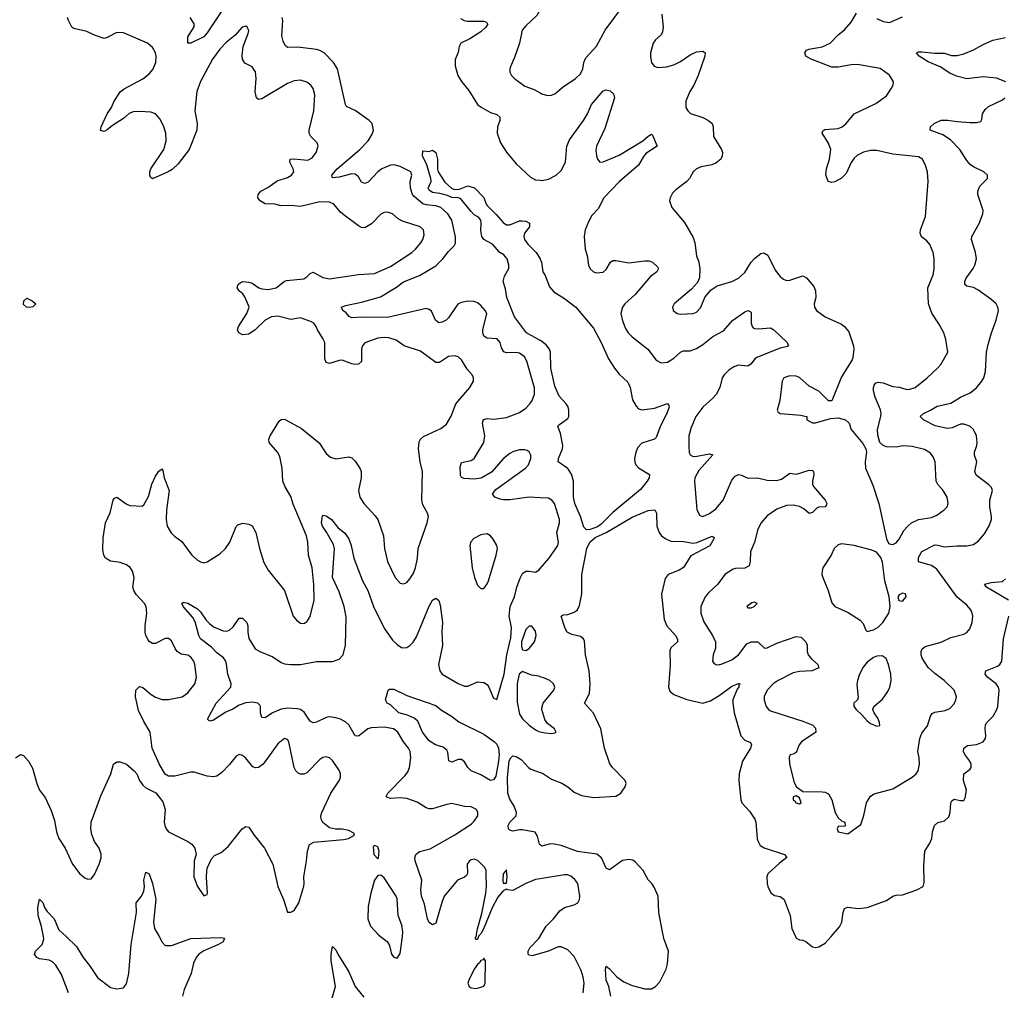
# Model space of a CAD drawing. Header units: inches. Extents: x 2001573 to 2220545, y 644482 to 846830.
# Tile 30 of 256: x 2016766 to 2022882, y 689666 to 695696. Entities that reach past the tile are written whole.
import ezdxf

# ---------------------------------------------------------------- set-up
doc = ezdxf.new("R2010")
doc.units = ezdxf.units.IN
doc.header["$MEASUREMENT"] = 0
for name, color, linetype in [('C0618', 7, 'Continuous'), ('C0619', 7, 'Continuous'), ('C0628', 7, 'Continuous'), ('C0629', 7, 'Continuous')]:
    doc.layers.add(name, color=color, linetype=linetype)

msp = doc.modelspace()

# ---------------------------------------------------------------- linework, layer by layer
at = {"layer": 'C0618', "color": 5}
for points, elevation in [([(2017069.8, 689650), (2017024.9, 689764.9), (2016990, 689822.4), (2016970, 689842), (2016950, 689852.4), (2016890, 689862), (2016872, 689870), (2016858, 689890), (2016864.7, 689910), (2016905.6, 689950), (2016916, 689984), (2016913, 690000)], 260), ([(2017054.7, 690000), (2017118.9, 689938.9), (2017159.7, 689870), (2017200, 689820), (2017250, 689746.3), (2017330, 689682.6), (2017370, 689675.8), (2017410, 689682), (2017430, 689706), (2017444.4, 689770), (2017459.4, 689950), (2017467.4, 690000)], 260), ([(2017631.4, 690000), (2017650, 689965.5), (2017670, 689943.8), (2017710, 689944.4), (2017830, 689987.8), (2018014.1, 689994.1), (2018038.8, 689990), (2018030, 689968), (2018000.7, 689950), (2017908.8, 689911.2), (2017878.7, 689890), (2017863.1, 689870), (2017845.1, 689834.9), (2017830.3, 689770), (2017788, 689672), (2017778.3, 689630)], 260), ([(2019007, 690000), (2019048.3, 689968.3), (2019063.4, 689943.4), (2019076, 689890), (2019090, 689871.3), (2019110, 689866), (2019130, 689894), (2019142.9, 690000)], 280), ([(2019615.6, 690000), (2019610, 689982.4), (2019601.6, 689981.6), (2019596, 689990), (2019601.6, 689998.4), (2019601.9, 690000)], 260), ([(2020000, 689895.1), (2019950, 689880.5), (2019930, 689883.7), (2019925.1, 689890), (2019924.4, 689910), (2019934.3, 689930), (2019991.5, 689988.5), (2019998.4, 690000)], 260), ([(2018704, 689610), (2018727.8, 689690), (2018700.4, 689850), (2018700.7, 689890), (2018710, 689938), (2018730, 689918), (2018741.6, 689890), (2018810, 689780.4), (2018850.2, 689690.2), (2018904.1, 689624.1)], 260)]:
    msp.add_lwpolyline(points, dxfattribs=dict(at, elevation=elevation))
at = {"layer": 'C0618', "color": 5, "elevation": 280}
msp.add_lwpolyline([(2019650, 689865.2), (2019644.4, 689855.6), (2019630, 689851), (2019623.2, 689836.8), (2019610, 689826.6), (2019590, 689796.8), (2019555.8, 689730), (2019550.7, 689710.7), (2019558.8, 689690), (2019570, 689680.7), (2019602, 689678), (2019630, 689686), (2019648.7, 689691.3), (2019658, 689710), (2019659.5, 689850)], close=True, dxfattribs=at)
at = {"layer": 'C0619', "color": 5}
for points, elevation in [([(2018071.6, 695828.4), (2017930, 695613.3), (2017910, 695589.8), (2017830, 695549.5), (2017809.5, 695549.5), (2017809.5, 695590), (2017849.3, 695650.7), (2017849.3, 695670), (2017825.2, 695710)], 260), ([(2020000, 695759.1), (2019978.4, 695721.7), (2019910, 695657.6), (2019887.4, 695630), (2019870.3, 695550), (2019839.9, 695460.1), (2019817.1, 695410), (2019810.5, 695390), (2019810.5, 695370), (2019821.6, 695350), (2019840.5, 695330), (2019903.1, 695283.1), (2019962.2, 695262.2), (2020000, 695241.1)], 280), ([(2016739.3, 691110), (2016770, 691130.6), (2016790, 691124), (2016821.6, 691090), (2016846.4, 691046.4), (2016872, 690950), (2016889, 690910), (2016923.6, 690863.6), (2016962.2, 690782.2), (2016981.7, 690721.7), (2016994.4, 690650), (2017008.4, 690610), (2017048.2, 690550), (2017094, 690450), (2017138.8, 690390), (2017170, 690364), (2017190, 690357.3), (2017210, 690358.8), (2017230, 690386), (2017259.5, 690450), (2017272, 690490), (2017271.5, 690511.5), (2017259.5, 690550), (2017231.5, 690591.5), (2017214.7, 690634.7), (2017207.8, 690670), (2017209.7, 690710), (2017270, 690874.8), (2017332.4, 691010), (2017348.2, 691071.8), (2017370, 691086), (2017390, 691086.4), (2017430.2, 691070.2), (2017476.3, 691030), (2017493, 691010), (2017510.5, 690970), (2017530, 690940.7), (2017550, 690923), (2017612.3, 690892.3), (2017656.1, 690836.1), (2017670.3, 690790), (2017664.2, 690710), (2017667, 690690), (2017674.9, 690670), (2017690, 690650.6), (2017811.3, 690591.3), (2017834.5, 690574.5), (2017854, 690550), (2017861.3, 690510), (2017850.5, 690470), (2017848.2, 690370), (2017871, 690310), (2017910, 690252), (2017930, 690262), (2017932.7, 690270), (2017927, 690367), (2017929.5, 690410), (2017933.6, 690430), (2017957.4, 690482.6), (2017976.9, 690503.1), (2018016.8, 690523.2), (2018061.5, 690558.5), (2018147, 690670), (2018170, 690683), (2018190, 690679.1), (2018221.6, 690630), (2018286.7, 690550), (2018337.6, 690450), (2018368.7, 690310), (2018404.9, 690230), (2018430, 690152), (2018450, 690151.3), (2018470, 690161), (2018500.9, 690210), (2018530, 690312), (2018533.6, 690330), (2018531.3, 690370), (2018548.5, 690470), (2018553.3, 690530), (2018567.1, 690572.9), (2018593.8, 690586.2), (2018778, 690602), (2018808, 690610), (2018846, 690630), (2018842, 690642), (2018810, 690659.3), (2018770, 690666.6), (2018726.8, 690666.8), (2018690, 690676.2), (2018650, 690709.5), (2018639.7, 690730), (2018636.9, 690750), (2018642.6, 690770), (2018699.7, 690890), (2018752.1, 690972.1), (2018758.7, 690990), (2018759.6, 691010), (2018751.6, 691030), (2018710, 691093.6), (2018690, 691109.6), (2018670, 691115.6), (2018650, 691113.3), (2018630, 691100.5), (2018550, 691017.7), (2018530, 691008.7), (2018510, 691008.7), (2018495.2, 691015.2), (2018480.4, 691030), (2018470.6, 691050.6), (2018438.3, 691210), (2018430, 691224.5), (2018410, 691229.6), (2018370, 691196.3), (2018278.3, 691070), (2018250, 691051), (2018230, 691048.5), (2018214.5, 691054.5), (2018170, 691107.3), (2018150, 691125.1), (2018130, 691131.6), (2018110, 691120.9), (2018070, 691069.6), (2018021.6, 691018.4), (2017990, 690996.9), (2017970, 690993), (2017930, 690997.4), (2017850, 691020.5), (2017830, 691022), (2017730, 690996.9), (2017690, 690997), (2017669.6, 691009.6), (2017632.6, 691072.6), (2017589.7, 691169.7), (2017576.3, 691270), (2017536.4, 691336.4), (2017504.4, 691404.4), (2017485.4, 691490), (2017487.6, 691530), (2017510, 691554), (2017530, 691548), (2017582.9, 691502.9), (2017610, 691486.5), (2017650, 691473.6), (2017690, 691473.6), (2017774.5, 691490), (2017810, 691513.7), (2017854, 691570), (2017864.4, 691610), (2017852.9, 691690), (2017847.2, 691710), (2017830, 691735.8), (2017810, 691748.4), (2017770, 691755.3), (2017745.1, 691770), (2017731, 691790), (2017710, 691838), (2017691.2, 691851.2), (2017670, 691851.6), (2017610, 691819.7), (2017590, 691819.7), (2017570, 691833.6), (2017563.6, 691843.6), (2017550, 691869.5), (2017545.3, 691890), (2017545.3, 691930), (2017554.8, 692010), (2017551.1, 692050), (2017541.1, 692070), (2017490, 692125.1), (2017474.2, 692150), (2017468.5, 692171.5), (2017477.7, 692230), (2017466.6, 692270), (2017452.5, 692292.5), (2017430, 692309.7), (2017390, 692323.5), (2017330, 692332.8), (2017299.5, 692350), (2017289.3, 692370), (2017282.8, 692402.8), (2017284, 692476), (2017299.1, 692570), (2017328.5, 692631.6), (2017346.3, 692710), (2017355.9, 692724.1), (2017370, 692730.4), (2017427.9, 692687.9), (2017450, 692678.2), (2017526.2, 692673.8), (2017538, 692682), (2017566.8, 692733.2), (2017586, 692810), (2017610, 692860.4), (2017630, 692890.6), (2017650, 692906), (2017655.8, 692895.8), (2017663.6, 692850), (2017694.7, 692770), (2017678.3, 692650), (2017676.1, 692590), (2017682.3, 692550), (2017707.5, 692507.5), (2017727.4, 692487.4), (2017773.9, 692453.8), (2017835.3, 692370), (2017870, 692338.7), (2017890, 692327.4), (2017910, 692322.3), (2017930, 692327.2), (2018010, 692377.4), (2018044, 692410), (2018070.9, 692450), (2018110, 692547.3), (2018121.3, 692558.7), (2018151.5, 692568.5), (2018190, 692562), (2018210, 692552.2), (2018232.2, 692510), (2018254.9, 692410), (2018282.9, 692322.9), (2018310, 692275.3), (2018410.3, 692150), (2018464.9, 691990), (2018484.5, 691964.5), (2018510, 691946.4), (2018530, 691945.5), (2018542, 691950), (2018550, 691954.8), (2018570.9, 691989.1), (2018594.8, 692090), (2018593.7, 692186.3), (2018583.4, 692290), (2018560.8, 692370), (2018555.4, 692450), (2018547.4, 692490), (2018465.2, 692685.2), (2018450, 692734), (2018414.4, 692794.4), (2018400.3, 692830), (2018396.4, 692910), (2018381.4, 692981.4), (2018368, 693010), (2018316.4, 693070), (2018314.5, 693090), (2018322.2, 693110), (2018378.8, 693201.2), (2018390, 693212.4), (2018410, 693213.4), (2018515.6, 693155.6), (2018627, 693067), (2018670, 693000.5), (2018697.2, 692977.2), (2018730, 692967), (2018810, 692980.3), (2018830, 692974), (2018850, 692952.4), (2018879.5, 692910), (2018887.6, 692890), (2018886.7, 692850), (2018871.3, 692770), (2018879, 692730), (2018904.6, 692690), (2018974.1, 692614.1), (2018990.3, 692590), (2019025.3, 692490), (2019031.6, 692410), (2019050.3, 692330), (2019097.6, 692230), (2019130, 692195.5), (2019150, 692190.5), (2019170, 692200.5), (2019190, 692223), (2019210, 692253.4), (2019224.7, 692290), (2019238, 692350), (2019240.8, 692410), (2019297, 692570), (2019305.1, 692610), (2019299.6, 692630), (2019270, 692681.2), (2019264, 692710), (2019268.2, 692890), (2019254.6, 692950), (2019243.9, 693030), (2019246.9, 693073.1), (2019256.1, 693090), (2019274.4, 693105.6), (2019383, 693157), (2019417.8, 693182.2), (2019446.9, 693233.1), (2019474.8, 693310), (2019562, 693410), (2019585.1, 693450), (2019585.1, 693470), (2019576.2, 693490), (2019544.9, 693524.9), (2019510, 693582.9), (2019490, 693602.4), (2019470, 693608.2), (2019430, 693603.5), (2019374.2, 693565.8), (2019350, 693566.9), (2019256.1, 693636.1), (2019153.3, 693670), (2019104.5, 693704.5), (2019058.6, 693718.6), (2019030, 693721.1), (2018990, 693717.1), (2018910, 693687.8), (2018894.9, 693670), (2018889.3, 693650.7), (2018888.2, 693571.8), (2018870, 693555.6), (2018850, 693553.3), (2018830, 693557), (2018770, 693580.5), (2018750, 693579.6), (2018690, 693561), (2018670, 693566.2), (2018661.8, 693590), (2018660.6, 693690), (2018650, 693715.8), (2018615.1, 693770), (2018608, 693790), (2018593.3, 693810), (2018578.5, 693818.5), (2018510, 693842.9), (2018450, 693833.8), (2018370, 693854), (2018330, 693850.6), (2018290, 693829.8), (2018229, 693770), (2018190, 693743.1), (2018150, 693738), (2018127.6, 693750), (2018118.7, 693770), (2018125.4, 693790), (2018176.5, 693870), (2018190.6, 693910), (2018167.2, 693970), (2018152.5, 693992.5), (2018131.5, 694010), (2018117.4, 694030), (2018123.5, 694050), (2018137.8, 694062.2), (2018151.2, 694068.8), (2018190, 694065.5), (2018210, 694058.2), (2018252.4, 694030), (2018270, 694023.7), (2018310, 694020.1), (2018358.7, 694030), (2018408.3, 694070), (2018423.7, 694076.3), (2018530, 694085.4), (2018550, 694097.8), (2018570, 694119), (2018590, 694126.7), (2018650, 694094.4), (2018690, 694086.7), (2018870, 694112.3), (2018970, 694119.2), (2019070, 694163), (2019202.6, 694250), (2019225.1, 694270), (2019257.7, 694310), (2019271, 694330), (2019278.8, 694358.8), (2019274.3, 694390), (2019254.5, 694410), (2019144, 694444), (2019118, 694458), (2019080.9, 694490), (2019050, 694500.5), (2019030, 694498), (2019010, 694487.3), (2018951.6, 694428.4), (2018910, 694403.8), (2018890, 694405.8), (2018870, 694416.1), (2018780.7, 694480.7), (2018759.3, 694499.3), (2018718.3, 694550), (2018690, 694563.1), (2018630, 694564.5), (2018510, 694534.5), (2018450, 694540.6), (2018390, 694539.9), (2018350, 694550.6), (2018290, 694552.9), (2018259.1, 694570), (2018245.3, 694590), (2018246.3, 694610), (2018263.1, 694630), (2018306.7, 694653.3), (2018365.8, 694694.2), (2018430, 694715.2), (2018454.8, 694730), (2018467.9, 694750), (2018465.5, 694770), (2018444.4, 694810), (2018446, 694830), (2018468.1, 694831.9), (2018556.8, 694823.2), (2018582.9, 694837.1), (2018607.8, 694870), (2018619.6, 694910), (2018614.5, 694930), (2018574.7, 694970), (2018565.1, 694990), (2018564.2, 695010), (2018592.5, 695130), (2018599.8, 695230), (2018590, 695269.3), (2018574.7, 695290), (2018550, 695306.9), (2018510, 695319.7), (2018470, 695315), (2018430, 695299.3), (2018270, 695205.1), (2018250, 695200.7), (2018236, 695210), (2018228.7, 695248.7), (2018234.8, 695330), (2018230, 695372.7), (2018210, 695403), (2018165.1, 695425.1), (2018149.6, 695450), (2018147.5, 695472.5), (2018154.5, 695530), (2018186, 695610), (2018189.1, 695629.1), (2018179, 695650), (2018170, 695655.1), (2018147.3, 695650), (2018101.7, 695598.3), (2018050, 695557), (2018010, 695513.6), (2017964, 695450), (2017890, 695311.8), (2017866.2, 695250), (2017854, 695130), (2017868.4, 695050), (2017865.6, 695010), (2017819.7, 694890), (2017750, 694801.1), (2017714.1, 694765.9), (2017688, 694750), (2017590, 694707), (2017578, 694718), (2017573.6, 694730), (2017574, 694750), (2017580.9, 694770), (2017661.6, 694890), (2017675.8, 694944.2), (2017674.6, 694990), (2017662.3, 695030), (2017638.5, 695078.5), (2017610, 695111.1), (2017581.4, 695121.4), (2017510, 695125.6), (2017470, 695123.2), (2017446.4, 695113.6), (2017410, 695082.2), (2017341.7, 695038.3), (2017310, 695011.8), (2017290, 695001.6), (2017267.9, 695007.9), (2017271.8, 695030), (2017309.8, 695110), (2017335.4, 695150), (2017350, 695185.7), (2017390, 695246.7), (2017414.3, 695265.7), (2017530, 695327.8), (2017570, 695360.2), (2017593.7, 695386.3), (2017612.2, 695430), (2017614, 695470), (2017609.8, 695489.8), (2017590, 695523.5), (2017558.9, 695550), (2017410, 695615), (2017370, 695616), (2017310, 695584.4), (2017290, 695578.5), (2017230, 695598.8), (2017182.7, 695622.7), (2017101.7, 695641.7), (2017089.3, 695650), (2017069.3, 695690), (2017063.7, 695710)], 280), ([(2020000, 692726.4), (2019930, 692729.8), (2019810, 692712.1), (2019772.2, 692712.2), (2019750, 692716.2), (2019717.6, 692730), (2019702.9, 692750), (2019723.3, 692776.7), (2019907.1, 692910), (2019926.4, 692930), (2019941.4, 692970), (2019941, 692990), (2019931.7, 693011.7), (2019919, 693019), (2019903.7, 693023.7), (2019870, 693023.5), (2019833.2, 693013.2), (2019810, 693001.1), (2019771.4, 692970), (2019696.1, 692883.9), (2019631.7, 692848.3), (2019590, 692841.6), (2019526.5, 692846.5), (2019511.3, 692851.3), (2019504.9, 692864.9), (2019501.8, 692918.2), (2019510, 692944), (2019570, 692956.5), (2019589.8, 692970.2), (2019649.8, 693070), (2019656.2, 693110), (2019640.8, 693190), (2019647.2, 693212.8), (2019670, 693218.5), (2019710, 693214.7), (2019790, 693225.5), (2019870, 693256.3), (2019910, 693282.9), (2019934.6, 693310), (2019949.9, 693330.1), (2019962.9, 693370), (2019963.7, 693410), (2019958.5, 693430), (2019915.2, 693575.2), (2019901, 693601), (2019870, 693624.4), (2019850, 693628.5), (2019790, 693625.4), (2019772.9, 693632.9), (2019758, 693658), (2019749.7, 693690), (2019732.6, 693712.6), (2019670, 693716.4), (2019649.2, 693729.2), (2019642.9, 693750), (2019643.6, 693770), (2019667.7, 693870), (2019658, 693890), (2019630, 693921), (2019610, 693937.2), (2019590, 693945.1), (2019550, 693947.6), (2019510, 693939.3), (2019490, 693929.8), (2019480.7, 693919.3), (2019430, 693844.7), (2019414.3, 693830), (2019390, 693816), (2019370, 693813.3), (2019349.8, 693829.8), (2019324.4, 693884.4), (2019310, 693896.4), (2019290, 693900.9), (2019050, 693846.8), (2018890, 693848.7), (2018830, 693843.9), (2018812.2, 693852.2), (2018794, 693874), (2018772.3, 693890), (2018765.2, 693910), (2018790, 693920.3), (2018890, 693941), (2019006.6, 693973.4), (2019105.6, 694034.4), (2019150, 694067.2), (2019250, 694106.9), (2019350, 694166.7), (2019395.3, 694210), (2019430, 694255.6), (2019464.4, 694290), (2019472.2, 694307.8), (2019472.7, 694347.3), (2019449.9, 694449.9), (2019425.6, 694490), (2019382.4, 694530), (2019350, 694540.3), (2019290, 694544.7), (2019271.2, 694551.2), (2019217.3, 694597.3), (2019206.6, 694610), (2019193.6, 694650), (2019192.1, 694690), (2019200.9, 694730), (2019194.8, 694750), (2019130, 694784.8), (2019090, 694794), (2019070, 694791.9), (2019014.9, 694770), (2018990, 694750.9), (2018930, 694686), (2018910, 694677.7), (2018890, 694686), (2018870, 694719.7), (2018850, 694736.8), (2018830, 694737.3), (2018750, 694718.2), (2018710, 694714), (2018705.7, 694730), (2018737.7, 694770), (2018879.8, 694890), (2018930, 694943.2), (2018955.1, 694984.9), (2018962.8, 695010), (2018954.9, 695050), (2018937.3, 695070), (2018850, 695132.4), (2018796.1, 695156.1), (2018788.9, 695168.9), (2018740.3, 695390), (2018715.3, 695430), (2018656.4, 695490), (2018630, 695505), (2018610, 695510.5), (2018494, 695526), (2018430, 695523.5), (2018415.5, 695535.5), (2018402.5, 695562.5), (2018395.3, 695595.3), (2018400.9, 695690), (2018397.2, 695710)], 260), ([(2019503.9, 695703.9), (2019526.8, 695690), (2019546.4, 695686.4), (2019647, 695687), (2019662, 695682), (2019673, 695670), (2019661.7, 695650), (2019630, 695619.7), (2019563, 695577), (2019505.6, 695550), (2019495, 695530), (2019488.7, 695491.3), (2019471.5, 695448.5), (2019471.5, 695410), (2019487.6, 695350), (2019511.1, 695311.1), (2019555.8, 695255.8), (2019610.3, 695170), (2019631.6, 695151.6), (2019690, 695119.1), (2019730, 695107.2), (2019748.7, 695090), (2019747.9, 695070), (2019734.4, 695030), (2019731.3, 694991.3), (2019752.8, 694930), (2019790, 694872.2), (2019850, 694799.5), (2019938, 694718), (2019970, 694701.2), (2020000, 694698.4)], 260), ([(2020000, 693703.1), (2019913.3, 693750), (2019839.7, 693850), (2019792.4, 693970), (2019784.4, 694024.4), (2019769.3, 694070), (2019778, 694102), (2019804, 694150), (2019804, 694170), (2019794, 694210), (2019774.2, 694234.2), (2019749.5, 694249.5), (2019702, 694302), (2019649, 694330), (2019637.2, 694350), (2019630, 694386), (2019633.2, 694430), (2019629.6, 694449.6), (2019616.2, 694470), (2019590, 694484.4), (2019570, 694503.5), (2019504, 694584), (2019489.1, 694589.1), (2019450, 694591.5), (2019423.8, 694603.8), (2019376.8, 694616.8), (2019330, 694622.3), (2019310, 694637), (2019303.1, 694650), (2019322.6, 694690), (2019320.4, 694710), (2019294.9, 694794.9), (2019267.8, 694850), (2019270, 694882), (2019310, 694877.1), (2019330, 694884.9), (2019350, 694871), (2019360.7, 694830), (2019360.4, 694770), (2019366, 694750), (2019406.1, 694686.1), (2019450, 694646.8), (2019470, 694641), (2019498, 694642), (2019550, 694664.7), (2019590.6, 694650.6), (2019650, 694592), (2019662.8, 694550), (2019670, 694541), (2019726.4, 694486.4), (2019770, 694436.4), (2019790, 694421.3), (2019810, 694421.7), (2019870, 694445.5), (2019887.3, 694447.3), (2019910, 694444.4), (2019932.7, 694432.7), (2019933, 694410), (2019902.4, 694370), (2019898.5, 694350), (2019902.6, 694330), (2019921.5, 694301.5), (2019973.6, 694250), (2019999.7, 694210), (2020000, 694209.1)], 240), ([(2019601.9, 690000), (2019610, 690047.3), (2019637.5, 690142.5), (2019662, 690270), (2019666.7, 690310), (2019664.5, 690390), (2019662.9, 690410), (2019654.8, 690430), (2019612.2, 690472.2), (2019590, 690480.3), (2019570, 690475.7), (2019559.6, 690470), (2019545.1, 690450), (2019547.9, 690392.1), (2019540.7, 690379.3), (2019530, 690369.8), (2019485.7, 690350), (2019402.8, 690250), (2019387.5, 690212.5), (2019350, 690082.7), (2019330, 690071.8), (2019310, 690087.8), (2019298.5, 690110), (2019281.3, 690201.3), (2019262, 690250), (2019257.3, 690290), (2019264.1, 690350), (2019222.7, 690470), (2019221, 690490), (2019226.9, 690510), (2019250, 690527.4), (2019316, 690544), (2019470, 690631.1), (2019570, 690699.1), (2019590, 690717), (2019610.9, 690750), (2019612.2, 690770), (2019604.5, 690790), (2019570, 690805.4), (2019530, 690808.4), (2019450, 690825.7), (2019410, 690818.9), (2019330, 690792.8), (2019310, 690792.8), (2019290, 690800.5), (2019234.7, 690834.7), (2019170, 690858.2), (2019130, 690862), (2019070, 690857.2), (2019045.8, 690865.8), (2019042.4, 690870), (2019052.4, 690890), (2019160.2, 690999.8), (2019177.3, 691022.7), (2019186.8, 691050), (2019195.3, 691110), (2019190.8, 691150), (2019180.9, 691170), (2019149.8, 691210), (2019115.1, 691270), (2019087, 691290), (2019030, 691300.9), (2018950, 691297.1), (2018928.8, 691291.2), (2018870, 691244.7), (2018850, 691246.6), (2018810, 691316), (2018792.1, 691332.1), (2018758, 691350), (2018730, 691359.8), (2018690, 691364.2), (2018670, 691361), (2018610, 691332.2), (2018590, 691327.1), (2018570, 691337.6), (2018534.1, 691394.1), (2018510.4, 691410.4), (2018490, 691415.7), (2018430, 691418.6), (2018390, 691412.9), (2018335.9, 691390), (2018290, 691358.2), (2018270, 691360.5), (2018262.3, 691390), (2018262.2, 691430), (2018257.8, 691437.8), (2018244.5, 691450), (2018210, 691455.9), (2018170, 691451.2), (2018130, 691437.5), (2018090, 691412.8), (2018046.3, 691393.7), (2017970, 691344), (2017950, 691338.4), (2017941.3, 691341.3), (2017932.7, 691350), (2017986.2, 691450), (2018077.2, 691550), (2018079, 691570), (2018059.9, 691630), (2018051.5, 691691.5), (2018045.8, 691710), (2018031, 691731), (2017990, 691762.2), (2017957.9, 691797.9), (2017889.8, 691850), (2017878.2, 691870), (2017855, 691955), (2017842.3, 691982.3), (2017781.6, 692050), (2017774, 692070), (2017783.6, 692076.4), (2017809.6, 692070.4), (2017870, 692035.3), (2017890, 692017.6), (2017925.1, 691965.1), (2017944.3, 691944.3), (2017970, 691924.9), (2018030, 691899.6), (2018050, 691897.3), (2018070, 691904), (2018094.1, 691925.9), (2018130, 691977.3), (2018150, 691978), (2018176.4, 691950), (2018183.1, 691930), (2018182.8, 691890), (2018190, 691850.8), (2018228.4, 691788.4), (2018257.3, 691770), (2018338, 691738), (2018390, 691702.6), (2018410, 691694.6), (2018449.1, 691689.1), (2018510, 691690.2), (2018610, 691709.2), (2018710, 691708.9), (2018750, 691723.1), (2018774.7, 691750), (2018790.8, 691809.2), (2018794.9, 691985.1), (2018780.6, 692050), (2018750, 692140.7), (2018708.4, 692230), (2018721.1, 692410), (2018714.6, 692434.6), (2018672.8, 692512.8), (2018646.9, 692550), (2018641.1, 692570), (2018646.7, 692613.3), (2018650, 692618), (2018670, 692614.6), (2018703.7, 692590), (2018741.4, 692541.4), (2018786.6, 692506.6), (2018810.1, 692470.1), (2018826, 692430), (2018841.4, 692350), (2018896, 692210), (2018929.4, 692150), (2018964.6, 692050), (2019030, 691916.5), (2019081.6, 691841.6), (2019110, 691814.3), (2019136.7, 691796.7), (2019150, 691792.9), (2019170, 691795.6), (2019190, 691807.6), (2019210, 691828.9), (2019230, 691861.3), (2019310, 692052.7), (2019329.7, 692090), (2019350, 692101.6), (2019357.7, 692097.7), (2019370, 692086.8), (2019378.4, 692058.4), (2019392.8, 691950), (2019388.4, 691890), (2019392.8, 691807.2), (2019367.9, 691690), (2019375.3, 691650), (2019390.5, 691630), (2019490, 691571.4), (2019530, 691556), (2019550, 691554.9), (2019610, 691582.8), (2019650, 691578.3), (2019670, 691564.9), (2019680.9, 691550), (2019710, 691480.7), (2019730, 691473.4), (2019774.9, 691630), (2019791.3, 691750), (2019816.6, 691856.6), (2019820.7, 691920.7), (2019807, 691990), (2019812.6, 692050), (2019838.6, 692110), (2019853.6, 692170), (2019874, 692226), (2019890, 692255.3), (2019910, 692269.1), (2019930, 692270.2), (2019970, 692263.2), (2019990, 692275.8), (2020000, 692287.3)], 260), ([(2020000, 691614.5), (2019990, 691617.7), (2019944.3, 691624.3), (2019890, 691647.6), (2019869, 691631), (2019855.7, 691570), (2019856.2, 691456.2), (2019870, 691381.3), (2019890, 691352), (2019930, 691312.7), (2019970, 691283.8), (2019990, 691273.4), (2020000, 691271.3)], 260), ([(2020000, 690570.5), (2019994.9, 690574.9), (2019982.8, 690622.8), (2019967.9, 690647.9), (2019890, 690662.4), (2019870, 690663.7), (2019830, 690655.2), (2019810, 690661), (2019802, 690670), (2019800.5, 690690), (2019810, 690710.2), (2019849.7, 690750), (2019852.9, 690770), (2019838, 690810), (2019810, 690854), (2019797.5, 690890), (2019796.4, 690990), (2019807.4, 691092.6), (2019816.1, 691110), (2019830, 691123.2), (2019850, 691119.3), (2019880, 691100), (2019926, 691050), (2019940.2, 691040.2), (2020000, 691019)], 240), ([(2017467.4, 690000), (2017491.4, 690150), (2017489.7, 690210), (2017522.7, 690250), (2017537.2, 690282.8), (2017540.9, 690310), (2017536.9, 690350), (2017550, 690400.7), (2017570.2, 690390.2), (2017590.2, 690330), (2017611.6, 690231.6), (2017597.6, 690090), (2017604.4, 690050), (2017631.4, 690000)], 260), ([(2019142.9, 690000), (2019146.6, 690030), (2019138.9, 690070), (2019117.7, 690130), (2019110, 690235.3), (2019105.1, 690250), (2019030, 690364), (2019010, 690381.2), (2018990, 690379), (2018970.8, 690350), (2018947.2, 690270), (2018930, 690186), (2018928, 690110), (2018945.1, 690065.1), (2018994, 690010), (2019007, 690000)], 280), ([(2020000, 690358.7), (2019970, 690353.7), (2019910, 690330.6), (2019830, 690286), (2019798, 690290), (2019790, 690295.3), (2019770, 690283), (2019735.3, 690244.7), (2019701.8, 690178.2), (2019650, 690051.2), (2019630, 690016.3), (2019616.7, 690003.3), (2019615.6, 690000)], 260), ([(2016913, 690000), (2016901.6, 690061.7), (2016880.3, 690130), (2016878.7, 690181.3), (2016890, 690231.3), (2016910, 690210.8), (2016920.5, 690180.5), (2016936.1, 690156.1), (2016979.5, 690110), (2017010, 690042.6), (2017054.7, 690000)], 260), ([(2019998.4, 690000), (2020000, 690002.8)], 260)]:
    msp.add_lwpolyline(points, dxfattribs=dict(at, elevation=elevation))
for points, elevation in [([(2016830, 693908.5), (2016809.2, 693910), (2016790, 693926), (2016792, 693950), (2016810, 693966), (2016844, 693950), (2016866, 693930), (2016847.7, 693912.3)], 280), ([(2019670, 692500.9), (2019630, 692495.1), (2019586.6, 692473.4), (2019568.7, 692451.3), (2019562.4, 692430), (2019576.9, 692290), (2019590.3, 692230.3), (2019610, 692182.8), (2019630, 692162.8), (2019650, 692162.8), (2019670, 692190.8), (2019677.4, 692210), (2019726.3, 692370), (2019734, 692410), (2019729.5, 692430), (2019708.1, 692468.1), (2019690, 692489.3)], 280), ([(2019930, 691928.5), (2019910, 691908), (2019883.8, 691830), (2019882.8, 691802.8), (2019890, 691780.4), (2019910, 691776.5), (2019930, 691789.1), (2019964.2, 691830), (2019974.4, 691870), (2019970, 691898), (2019948.3, 691928.3)], 260), ([(2019690, 690968.7), (2019630, 691004.5), (2019569.8, 691029.8), (2019549.8, 691049.8), (2019530, 691085.1), (2019510, 691099.7), (2019490, 691099.2), (2019450, 691082.4), (2019431.4, 691091.4), (2019424.5, 691144.5), (2019418.4, 691158.4), (2019397.3, 691177.3), (2019349.6, 691190), (2019310, 691216.1), (2019267.6, 691270), (2019238.2, 691338.2), (2019215.8, 691355.8), (2019175.6, 691375.6), (2019120.7, 691390), (2019070, 691439), (2019048, 691450), (2019038, 691470), (2019055.3, 691530), (2019063.7, 691536.3), (2019090, 691536.4), (2019170, 691497.1), (2019350, 691434.6), (2019385.8, 691405.8), (2019449, 691369), (2019493.9, 691333.9), (2019650, 691256.5), (2019716, 691210), (2019730, 691196), (2019739.8, 691170), (2019743.8, 691130), (2019740.8, 691090), (2019722.9, 690997.1), (2019710, 690972.6)], 240), ([(2018970, 690566), (2018962, 690558), (2018966.8, 690510), (2018990, 690482), (2018995.3, 690490), (2018999, 690530), (2018990, 690558)], 280), ([(2019790, 690414.5), (2019770, 690389), (2019766.4, 690350), (2019770, 690331), (2019790, 690331), (2019795, 690370)], 260)]:
    msp.add_lwpolyline(points, close=True, dxfattribs=dict(at, elevation=elevation))
at = {"layer": 'C0628', "color": 5}
for points, elevation in [([(2020438, 689630), (2020426.2, 689690), (2020408.2, 689730), (2020404.1, 689795.9), (2020410, 689815.5), (2020430, 689800.4), (2020474.6, 689750), (2020518.5, 689718.5), (2020570, 689695.9), (2020650, 689674.2), (2020690, 689674.3), (2020715.1, 689690), (2020741.7, 689718.3), (2020781.8, 689798.2), (2020789.8, 689830), (2020795.5, 689910), (2020767.6, 689987.6), (2020764.8, 690000)], 240), ([(2021585.7, 690000), (2021590, 689990.5), (2021610, 689979.5), (2021630, 689978.4), (2021650.3, 689970.3), (2021690, 689936.3), (2021710, 689932.7), (2021730, 689935.8), (2021770, 689958.9), (2021806, 690000)], 240), ([(2020266.3, 689650), (2020272.9, 689710), (2020266.7, 689746.7), (2020252.8, 689790), (2020210, 689875.8), (2020170, 689916.8), (2020130, 689936.5), (2020110, 689936.8), (2020050, 689909.8), (2020000, 689895.1)], 260)]:
    msp.add_lwpolyline(points, dxfattribs=dict(at, elevation=elevation))
at = {"layer": 'C0629', "color": 5}
for points, elevation in [([(2020000, 695241.1), (2020010, 695235.5), (2020045.2, 695225.2), (2020070, 695226.8), (2020090, 695234.8), (2020141, 695279), (2020219.5, 695330), (2020250, 695360.5), (2020263.5, 695390), (2020271, 695430), (2020282, 695458), (2020350, 695532.2), (2020403.5, 695630), (2020510, 695776.5)], 280), ([(2020754.2, 695730), (2020762.3, 695650), (2020759.7, 695620.4), (2020750, 695601.1), (2020715.6, 695570), (2020701.3, 695550), (2020685.4, 695490), (2020684.3, 695464.3), (2020690.3, 695430.3), (2020707.2, 695407.2), (2020730, 695398.4), (2020783.4, 695403.4), (2020830, 695416.1), (2020870, 695436.9), (2020930, 695476.8), (2020970, 695495.2), (2021010, 695500.3), (2021023.8, 695490), (2021022.6, 695470), (2020980.7, 695350), (2020953.8, 695290), (2020928.8, 695250), (2020903.1, 695190), (2020903.1, 695150), (2020915.3, 695130), (2020933.2, 695113.2), (2021010, 695089.1), (2021044.4, 695070), (2021068.4, 695050), (2021073.7, 695030), (2021075.8, 694970), (2021126, 694890), (2021131.8, 694870), (2021130.4, 694850), (2021121.6, 694830), (2021090, 694803.6), (2021065.7, 694794.3), (2020998.2, 694781.8), (2020970, 694769.6), (2020949.2, 694750.8), (2020926.7, 694710), (2020910.4, 694690), (2020841.1, 694638.9), (2020822, 694618), (2020806, 694590), (2020801.6, 694570), (2020817.1, 694530), (2020895.1, 694435.1), (2020950, 694343), (2020960.2, 694310), (2020969.3, 694229.3), (2020984.9, 694190), (2020991.7, 694148.3), (2020988.8, 694091.2), (2020977, 694063), (2020939, 694021), (2020830.7, 693930), (2020820.7, 693910), (2020824.9, 693890), (2020850, 693870.7), (2020870, 693866.4), (2020950, 693870.4), (2020970, 693878), (2020994.9, 693905.1), (2021024.9, 693975.1), (2021062, 694018), (2021098.2, 694041.8), (2021190, 694068.9), (2021230, 694090.3), (2021270, 694124.6), (2021309.8, 694190), (2021330, 694213.2), (2021370, 694243.6), (2021388.5, 694248.5), (2021413.1, 694233.1), (2021459.5, 694139.5), (2021490, 694100.3), (2021510, 694083.1), (2021530, 694076.5), (2021550, 694078), (2021630, 694103.7), (2021653, 694093), (2021698.9, 694038.9), (2021710, 694011.3), (2021710.5, 693970), (2021700.7, 693930), (2021702.8, 693910), (2021714.8, 693890), (2021770, 693850.4), (2021870, 693804.9), (2021890.4, 693790), (2021916, 693756), (2021944.4, 693670), (2021946.7, 693650), (2021941.7, 693598.3), (2021936.5, 693583.5), (2021870, 693477), (2021810, 693328.7), (2021790, 693328.7), (2021730, 693388.3), (2021670, 693419.7), (2021610, 693472.2), (2021590, 693481.7), (2021550, 693483.1), (2021513.4, 693470), (2021503.1, 693450), (2021487.7, 693330), (2021472.2, 693270), (2021477.6, 693257.6), (2021489.3, 693249.3), (2021618.7, 693238.7), (2021651.6, 693231.6), (2021656, 693230), (2021656, 693210), (2021690, 693190.8), (2021710, 693190.7), (2021802.2, 693217.8), (2021850, 693222.8), (2021894.8, 693210), (2021918.8, 693190), (2021930.8, 693150), (2022003.4, 693063.4), (2022023, 693030), (2022025.5, 693010), (2022018, 692950), (2022020.5, 692910), (2022064.9, 692805), (2022103.1, 692690), (2022150.7, 692470), (2022163.8, 692443.8), (2022170, 692438.8), (2022190, 692436.3), (2022210, 692446), (2022230, 692468.5), (2022258.2, 692521.8), (2022282, 692550), (2022306.3, 692570), (2022350, 692591.1), (2022430, 692603.6), (2022462.8, 692617.2), (2022509.5, 692650), (2022527, 692670), (2022534, 692690), (2022527.3, 692730), (2022502.9, 692770), (2022470, 692807.3), (2022459.8, 692830), (2022452.9, 692950), (2022440.5, 692980.5), (2022423.5, 693003.5), (2022385.7, 693025.7), (2022310, 693044), (2022251.9, 693048.1), (2022210, 693041.1), (2022150, 693042.4), (2022129.7, 693049.7), (2022109.8, 693069.8), (2022095.8, 693115.8), (2022093.6, 693150), (2022115.9, 693230), (2022117.3, 693250), (2022112.8, 693272.8), (2022079, 693350), (2022069.8, 693390.2), (2022068.7, 693410), (2022073.6, 693426.4), (2022082.7, 693437.3), (2022096.3, 693443.7), (2022130, 693440.3), (2022190, 693416.5), (2022230, 693412), (2022270, 693400.2), (2022290, 693398.6), (2022329, 693411), (2022402.4, 693470), (2022470, 693533), (2022487.2, 693552.8), (2022531.8, 693630), (2022519.7, 693710), (2022506.9, 693750), (2022480.5, 693800.5), (2022432.5, 693872.5), (2022410.5, 693930.5), (2022407.1, 694030), (2022439.3, 694110), (2022446.2, 694150), (2022446.2, 694210), (2022441.1, 694250), (2022419.8, 694299.7), (2022401.1, 694321.1), (2022367.7, 694347.7), (2022360.4, 694370), (2022362.4, 694390), (2022392.3, 694472.3), (2022408.2, 694690), (2022404.2, 694750), (2022392.8, 694790), (2022374.7, 694830), (2022350, 694844.7), (2022190, 694860.6), (2022090, 694883.2), (2022050, 694883.4), (2022006.9, 694873.1), (2021970, 694853.3), (2021950, 694836.4), (2021930, 694807.8), (2021900, 694740), (2021870, 694711.1), (2021829.6, 694689.6), (2021810, 694685.1), (2021789, 694690), (2021772.5, 694732.5), (2021777.4, 694770), (2021796.8, 694830), (2021804.2, 694890), (2021790, 694929.6), (2021751.6, 694990), (2021754.2, 695005.8), (2021766.6, 695013.4), (2021850, 695020.2), (2021875.6, 695030), (2021898.9, 695050), (2021950, 695112), (2022084.1, 695175.9), (2022150, 695223), (2022182, 695270), (2022192, 695290), (2022194, 695310), (2022170, 695351.5), (2022110, 695392.8), (2021970, 695417.3), (2021930, 695415.8), (2021850, 695401.1), (2021810, 695400.8), (2021682.9, 695450), (2021649.6, 695470), (2021642.9, 695490), (2021654.1, 695505.8), (2021667, 695513), (2021750, 695527.3), (2021799.7, 695550), (2021850, 695601.6), (2021890, 695633), (2021930, 695680.5), (2021964.5, 695735.5)], 280), ([(2022090, 695704.2), (2022130, 695684.4), (2022170, 695679.1), (2022250, 695713.8)], 280), ([(2022892.3, 695310), (2022833.5, 695333.5), (2022750, 695340.3), (2022650, 695328.4), (2022584.2, 695344.2), (2022542.8, 695362.8), (2022483.7, 695403.7), (2022410, 695433.5), (2022354, 695470), (2022336, 695490), (2022350, 695496), (2022370, 695496.9), (2022450, 695487.2), (2022510, 695487.9), (2022553.9, 695473.9), (2022590, 695472.4), (2022630, 695483.9), (2022690, 695509.3), (2022750, 695542.6), (2022810, 695569.1), (2022890, 695586)], 260), ([(2020000, 694698.4), (2020010, 694697.5), (2020050, 694704.5), (2020098.7, 694730), (2020130, 694758.7), (2020155.9, 694810), (2020165.2, 694910), (2020180.5, 694950), (2020269, 695070), (2020292.3, 695110), (2020318.4, 695170), (2020390, 695254.8), (2020410, 695259.8), (2020434, 695254), (2020455, 695235), (2020461, 695210), (2020400.9, 695019.1), (2020349.2, 694909.2), (2020345.2, 694885.2), (2020348, 694850), (2020354.4, 694830), (2020370, 694810.5), (2020390, 694813.7), (2020490, 694854.3), (2020636.5, 694943.5), (2020670, 694973.1), (2020690, 694983.8), (2020697.5, 694977.5), (2020725.5, 694910), (2020656.3, 694863.7), (2020638, 694842), (2020608.9, 694791.1), (2020492, 694690), (2020394, 694590), (2020360, 694520), (2020320.8, 694479.2), (2020299.3, 694440.7), (2020278.7, 694390), (2020272, 694350), (2020278.9, 694270), (2020291.7, 694230), (2020298.9, 694170), (2020310, 694148.2), (2020330.8, 694130), (2020350, 694122.6), (2020390, 694127), (2020410, 694143.8), (2020435.6, 694190), (2020450, 694199), (2020470, 694200.7), (2020550, 694184.9), (2020650, 694198.8), (2020677, 694197), (2020696.3, 694190), (2020730, 694158.8), (2020734.9, 694150), (2020724.4, 694130), (2020682.4, 694097.6), (2020590, 693987.9), (2020524.9, 693930), (2020510.2, 693910), (2020500.7, 693870), (2020510, 693825.5), (2020530, 693777.1), (2020546.7, 693750), (2020570, 693726.3), (2020667, 693650), (2020720.2, 693580.2), (2020750, 693563.7), (2020790, 693568.9), (2020830, 693593.7), (2020870, 693630.4), (2020890, 693638), (2020930, 693637.8), (2020970, 693653.4), (2021010, 693678.2), (2021072.6, 693727.4), (2021137.4, 693762.6), (2021193, 693827), (2021270, 693880.9), (2021290, 693888.4), (2021303.8, 693883.8), (2021310, 693876), (2021310.3, 693810), (2021314.9, 693790), (2021322.6, 693782.6), (2021330, 693777.6), (2021354.4, 693774.4), (2021430, 693781.3), (2021450, 693768.5), (2021533.4, 693690), (2021542, 693670), (2021534.9, 693665.1), (2021490, 693654.6), (2021350, 693598.7), (2021331.9, 693588.1), (2021310, 693558.3), (2021290, 693542.7), (2021230, 693549.8), (2021201.2, 693538.8), (2021170, 693518), (2021141.6, 693490), (2021129.3, 693470), (2021114.5, 693410), (2021091.6, 693368.4), (2021070, 693343.1), (2021010, 693289.7), (2020966.2, 693230), (2020936.7, 693163.3), (2020922.4, 693110), (2020922.5, 693042.5), (2020925.3, 693010), (2020931.7, 692991.7), (2020944.5, 692984.5), (2020962.7, 692982.7), (2021050, 692999.6), (2021071.6, 692991.6), (2020984.4, 692895.6), (2020959.3, 692850), (2020957.6, 692830), (2020972.2, 692650), (2020990, 692614.8), (2021010, 692610.4), (2021050, 692629.1), (2021090, 692657.2), (2021135.7, 692710), (2021190, 692834.9), (2021210, 692859.5), (2021230, 692870.3), (2021250, 692866.7), (2021290, 692848.4), (2021350, 692850.3), (2021410, 692836.1), (2021470, 692832.6), (2021498.2, 692841.8), (2021550, 692878), (2021591.8, 692871.8), (2021670, 692897.8), (2021690, 692895.8), (2021696.4, 692890), (2021699.6, 692870), (2021690.2, 692830), (2021690.2, 692810), (2021696, 692796), (2021770.2, 692710), (2021780.3, 692690), (2021778.3, 692681.7), (2021770.2, 692669.8), (2021730, 692667.4), (2021717.8, 692662.2), (2021690, 692633.6), (2021670, 692628), (2021636.6, 692656.6), (2021610.9, 692670.9), (2021570, 692679.9), (2021530, 692678.6), (2021470, 692655.3), (2021410, 692613.2), (2021371.3, 692570), (2021350.2, 692530), (2021330.3, 692450), (2021304.9, 692390), (2021303.6, 692330), (2021296.6, 692303.4), (2021271, 692289), (2021213, 692287), (2021197.7, 692282.3), (2021146.7, 692250), (2021102.3, 692190), (2021043.8, 692136.2), (2021023.9, 692110), (2020997.6, 692050), (2020996.2, 692010), (2021015.5, 691955.5), (2021069.3, 691870), (2021088.6, 691830), (2021088.1, 691791.9), (2021074, 691750), (2021070.4, 691710.4), (2021077.5, 691697.5), (2021090.4, 691690.4), (2021108.9, 691688.9), (2021130, 691693.8), (2021190, 691719.4), (2021231.3, 691750), (2021282.5, 691817.5), (2021309.9, 691830.1), (2021350.2, 691830.2), (2021392.3, 691792.3), (2021410, 691793.4), (2021470, 691823.2), (2021590, 691865), (2021619.4, 691859.4), (2021648.4, 691830), (2021658, 691810), (2021658.5, 691770), (2021664.4, 691750), (2021684.8, 691724.8), (2021724.4, 691690), (2021730.4, 691670), (2021689.2, 691650.8), (2021610, 691647.2), (2021570, 691637.3), (2021478, 691590), (2021446.5, 691570), (2021408.9, 691530), (2021390.6, 691490.6), (2021390.4, 691470), (2021402.4, 691430), (2021418, 691410), (2021430, 691403.1), (2021630, 691339), (2021692.5, 691312.5), (2021710, 691294.9), (2021710.9, 691269.1), (2021623.1, 691210), (2021608.9, 691190), (2021590, 691142.7), (2021570, 691132.3), (2021551.1, 691128.9), (2021545.4, 691114.6), (2021547.3, 691070), (2021576.3, 690956.3), (2021590.6, 690930.6), (2021630, 690901), (2021750, 690899.3), (2021770, 690897.1), (2021790, 690886), (2021810.2, 690850), (2021831.8, 690770), (2021850, 690737.3), (2021870, 690718.8), (2021891, 690710), (2021893.7, 690686.3), (2021850, 690684), (2021843, 690670), (2021850, 690651.3), (2021910, 690639.1), (2021990, 690696), (2022010, 690751.3), (2022025.1, 690830), (2022050, 690872), (2022072.9, 690887.1), (2022190, 690916.9), (2022310, 690990.2), (2022334.6, 691010), (2022346.8, 691030), (2022355.1, 691070), (2022353.7, 691110), (2022346, 691150), (2022356.4, 691230), (2022370, 691263), (2022404.7, 691310), (2022424, 691370), (2022434.8, 691385.3), (2022450, 691394.6), (2022515.3, 691404.7), (2022543.3, 691416.7), (2022570, 691444.9), (2022580.5, 691470), (2022584.2, 691490), (2022571.5, 691530), (2022508.2, 691590), (2022450, 691633.5), (2022410, 691671.9), (2022371.7, 691730), (2022364.8, 691750), (2022365.1, 691770), (2022372.1, 691787.9), (2022390, 691801.1), (2022490.7, 691829.3), (2022550, 691858.3), (2022630, 691877.6), (2022650, 691888.4), (2022668.6, 691911.4), (2022682.6, 691950), (2022686.6, 691990), (2022682, 692010), (2022674.3, 692030), (2022650, 692059.7), (2022588.3, 692108.3), (2022462.9, 692282.9), (2022430, 692306), (2022348.4, 692328.4), (2022350, 692354.4), (2022370, 692391.5), (2022450, 692432.9), (2022470, 692432.2), (2022510, 692421.4), (2022587.9, 692427.9), (2022650, 692426.5), (2022690, 692436.5), (2022721.8, 692458.2), (2022758.7, 692501.3), (2022789.1, 692550.9), (2022802.7, 692590), (2022803.1, 692610), (2022791.8, 692670), (2022791.6, 692710), (2022809.6, 692770), (2022802, 692790), (2022786.2, 692806.2), (2022707.1, 692867.1), (2022698.3, 692890), (2022712, 692950), (2022696.1, 692990), (2022696.8, 693010), (2022711.8, 693050), (2022713.8, 693070), (2022709, 693110), (2022690, 693149.7), (2022668, 693170), (2022630, 693183.4), (2022610, 693183.2), (2022558.8, 693161.3), (2022530, 693156.6), (2022453.1, 693173.1), (2022379.7, 693210), (2022360.5, 693230), (2022379.6, 693250), (2022423.6, 693270), (2022464.6, 693295.4), (2022550, 693313.5), (2022610, 693351), (2022670, 693377.8), (2022710, 693409), (2022743.1, 693450), (2022754.2, 693470), (2022765.3, 693510), (2022772.5, 693630), (2022781.2, 693678.8), (2022801.8, 693750), (2022832.6, 693830), (2022845.6, 693890), (2022842.9, 693910), (2022831.8, 693930), (2022798.8, 693958.8), (2022717.5, 694017.5), (2022690, 694031.3), (2022650, 694039.5), (2022636, 694050), (2022637.6, 694070), (2022645.7, 694090), (2022688.5, 694150), (2022699.1, 694170), (2022709.6, 694209.6), (2022703.6, 694250), (2022677.6, 694330), (2022679.7, 694350), (2022725.4, 694430), (2022749.5, 694490), (2022751.5, 694511.5), (2022717.6, 694610), (2022717.6, 694630), (2022730, 694660.7), (2022777.2, 694710), (2022777.2, 694730), (2022756, 694750), (2022690, 694782.2), (2022670, 694797.2), (2022650, 694820.4), (2022606, 694890), (2022548.3, 694950), (2022500.7, 694980.7), (2022421.2, 695010), (2022424.5, 695030), (2022446.9, 695050), (2022490, 695071), (2022530, 695072.7), (2022590, 695062.7), (2022670, 695056.5), (2022710, 695057.1), (2022736.2, 695063.8), (2022743.2, 695076.8), (2022747.3, 695110), (2022762.3, 695137.8), (2022783.7, 695156.3), (2022870, 695197.1), (2022884.5, 695210)], 260), ([(2020000, 694209.1), (2020006.9, 694190), (2020015.5, 694130), (2020030, 694106), (2020057, 694037), (2020084.2, 694004.2), (2020150, 693964), (2020221, 693910), (2020330, 693779.5), (2020378.9, 693690), (2020423.2, 693590), (2020460.2, 693530), (2020490, 693492.9), (2020544.6, 693444.6), (2020557.3, 693410), (2020573.6, 693333.6), (2020595.8, 693295.8), (2020610, 693279.1), (2020632.7, 693272.7), (2020710, 693282.8), (2020790, 693310.8), (2020799.1, 693299.1), (2020800.7, 693290), (2020786.4, 693250), (2020747.1, 693172.9), (2020719, 693101), (2020708.4, 693090), (2020630, 693064.2), (2020604.2, 693035.8), (2020593.7, 693006.3), (2020585.7, 692970), (2020586.6, 692946.6), (2020593.6, 692930), (2020610, 692911.6), (2020677.8, 692870), (2020675.2, 692850), (2020664.2, 692830), (2020622.1, 692777.9), (2020450, 692635), (2020377.8, 692562.2), (2020354.9, 692545.1), (2020310, 692528), (2020287.3, 692527.3), (2020270, 692543.5), (2020249, 692610), (2020214.2, 692690), (2020205.8, 692730), (2020205.3, 692830), (2020193.4, 692873.4), (2020170, 692908.6), (2020111.8, 692950), (2020112.6, 692970), (2020138.2, 693030), (2020140.3, 693050), (2020125.6, 693125.6), (2020109.4, 693170), (2020118.4, 693181.6), (2020170, 693219.1), (2020176.3, 693230), (2020177.4, 693270), (2020173, 693290), (2020160.5, 693310), (2020117.3, 693357.3), (2020090, 693419.5), (2020065.5, 693530), (2020062.6, 693630), (2020056.8, 693650), (2020035.6, 693675.6), (2020002, 693702), (2020000, 693703.1)], 240), ([(2020000, 692287.3), (2020052.4, 692347.6), (2020097, 692410), (2020108.9, 692430), (2020113.5, 692450), (2020102.7, 692510), (2020119.1, 692570), (2020119.1, 692590), (2020088.2, 692690), (2020071.6, 692711.6), (2020050, 692724), (2020000, 692726.4)], 260), ([(2020000, 691019), (2020014.1, 691014.1), (2020070, 690976.9), (2020132.8, 690952.8), (2020170.2, 690930.2), (2020210, 690898), (2020256.4, 690876.4), (2020330, 690863.2), (2020470, 690872), (2020500.7, 690890), (2020527, 690930), (2020532.3, 690950), (2020527, 690970), (2020448.4, 691050), (2020432, 691072), (2020398.3, 691170), (2020376.5, 691290), (2020330, 691387), (2020275.1, 691450), (2020305.6, 691510), (2020309.9, 691570), (2020303.7, 691650), (2020280.2, 691750), (2020274.6, 691834.6), (2020268, 691850), (2020250, 691863.5), (2020196, 691876), (2020167, 691890), (2020154.3, 691914.3), (2020129.2, 691990), (2020142, 691998), (2020170, 692000.9), (2020210, 692014.2), (2020230, 692030.2), (2020244.1, 692055.9), (2020257.9, 692130), (2020257.7, 692250), (2020288.5, 692411.5), (2020307.2, 692450), (2020340.4, 692479.6), (2020409.7, 692510), (2020570, 692604.6), (2020670, 692646.3), (2020711.4, 692651.4), (2020722.4, 692630), (2020724.2, 692550), (2020738, 692510), (2020753.7, 692490), (2020778.7, 692470), (2020810, 692456.8), (2020890, 692455), (2020950, 692443.2), (2020972.6, 692447.4), (2021066.8, 692486.8), (2021079, 692479), (2021078.7, 692470), (2021053.1, 692426.9), (2020935.6, 692364.4), (2020890, 692292.6), (2020863.4, 692276.6), (2020794, 692250), (2020775.8, 692224.2), (2020752.8, 692127.2), (2020768.6, 691970), (2020786.5, 691930), (2020839.5, 691870), (2020852.7, 691847.3), (2020853, 691830), (2020810, 691794), (2020803.9, 691776.1), (2020805.8, 691685.8), (2020797.2, 691550), (2020804.9, 691524.9), (2020830, 691503.5), (2020910, 691472.6), (2021010, 691450.2), (2021056.2, 691463.8), (2021118, 691502), (2021190, 691554.9), (2021230, 691571.8), (2021242, 691570), (2021234, 691566), (2021233.7, 691550), (2021223.7, 691536.3), (2021196.8, 691470), (2021195, 691450), (2021204.3, 691390), (2021246.3, 691246.3), (2021270, 691220.3), (2021305.3, 691205.3), (2021311.7, 691191.7), (2021305.2, 691170), (2021256.6, 691090), (2021235.3, 691010), (2021233.9, 690970), (2021244.5, 690850), (2021252.2, 690830), (2021299.9, 690779.9), (2021332.5, 690730), (2021339.7, 690710), (2021347.5, 690607.5), (2021352.2, 690590), (2021366.6, 690566.6), (2021390.2, 690550.2), (2021516, 690510), (2021530.4, 690490.4), (2021484.8, 690455.2), (2021413.7, 690390), (2021407.1, 690370), (2021409.2, 690330), (2021412.7, 690310), (2021432.1, 690272.1), (2021455.6, 690255.6), (2021490, 690248.5), (2021514.3, 690230), (2021551.7, 690130), (2021562.8, 690050), (2021585.7, 690000)], 240), ([(2022908.2, 692090), (2022771.5, 692170), (2022759.3, 692190), (2022800.6, 692199.4), (2022870, 692205.6), (2022890, 692223.1)], 240), ([(2021806, 690000), (2021859.3, 690060.7), (2021871.9, 690090), (2021881.3, 690150), (2021890, 690173.4), (2021910, 690181.6), (2021974.4, 690174.4), (2022030, 690180.2), (2022150, 690224.4), (2022190, 690250.5), (2022210, 690256.4), (2022250, 690258.9), (2022338, 690290), (2022377.4, 690310), (2022384.4, 690335.6), (2022381.4, 690438.6), (2022387.8, 690530), (2022419.5, 690580.5), (2022432, 690610), (2022435.1, 690650), (2022448.3, 690690), (2022470, 690708.4), (2022510, 690718.2), (2022537.2, 690742.8), (2022545.7, 690770), (2022549.8, 690830.2), (2022556.2, 690843.8), (2022570, 690852.7), (2022610, 690844.4), (2022630, 690845.5), (2022638.3, 690861.7), (2022646.3, 690910), (2022628.6, 690970), (2022629.7, 691010), (2022670, 691040.3), (2022675.8, 691050), (2022676.8, 691070), (2022668.7, 691090), (2022636.4, 691130), (2022628.6, 691150), (2022631.5, 691170), (2022654, 691186), (2022710, 691192.7), (2022751.7, 691210), (2022765, 691230), (2022768.4, 691250), (2022763, 691290), (2022765.5, 691314.5), (2022773.6, 691330), (2022812.2, 691370), (2022835.6, 691410), (2022841.7, 691430), (2022849.8, 691530), (2022845.3, 691550), (2022831, 691571), (2022780.5, 691610), (2022762.4, 691630), (2022767.3, 691650), (2022839.9, 691680.1), (2022854.3, 691690), (2022866, 691710), (2022877.7, 691850), (2022909.9, 691990)], 240), ([(2020000, 691271.3), (2020030, 691264.9), (2020070, 691261), (2020090, 691264.7), (2020098, 691270), (2020088.7, 691290), (2020044.4, 691324.4), (2020028.3, 691348.3), (2020009.8, 691410), (2020010.8, 691430), (2020018.2, 691450), (2020082.9, 691530), (2020089.4, 691550), (2020082.7, 691570), (2020059.3, 691590), (2020026.2, 691606.2), (2020000, 691614.5)], 260), ([(2020764.8, 690000), (2020758, 690030), (2020736.8, 690150), (2020732.2, 690250), (2020707.8, 690307.8), (2020693.3, 690330), (2020670, 690353), (2020639.8, 690410), (2020590, 690465.1), (2020574.6, 690474.6), (2020550, 690479), (2020510, 690472), (2020430, 690415.4), (2020410, 690425.6), (2020380.3, 690490), (2020351.3, 690511.3), (2020230.6, 690529.4), (2020130, 690564.7), (2020085.4, 690574.6), (2020064.2, 690575.8), (2020010, 690561.7), (2020000, 690570.5)], 240), ([(2020000, 690002.8), (2020036.2, 690063.8), (2020082.4, 690110), (2020120.6, 690159.4), (2020150, 690181.3), (2020210, 690196.4), (2020232.7, 690210), (2020243.6, 690230), (2020244.7, 690250), (2020232.6, 690330), (2020215.2, 690355.2), (2020190, 690375.8), (2020170, 690383), (2020150, 690383.5), (2020000, 690358.7)], 260)]:
    msp.add_lwpolyline(points, dxfattribs=dict(at, elevation=elevation))
for points, elevation in [([(2021870, 692439.5), (2021850, 692434.5), (2021826, 692410), (2021806.4, 692370), (2021755.3, 692290), (2021750.3, 692270), (2021748.7, 692250), (2021754, 692230), (2021787.1, 692150), (2021810, 692074), (2021830, 692050.5), (2021912.4, 692012.4), (2021986, 691966), (2022005.1, 691945.1), (2022023, 691903), (2022030, 691896), (2022070, 691905.3), (2022097.8, 691922.2), (2022126.6, 691950), (2022164.2, 692010), (2022174, 692050), (2022166.9, 692110), (2022140.3, 692210), (2022125.1, 692325.1), (2022114.7, 692354.7), (2022087.8, 692387.8), (2022060.1, 692400.1), (2021950, 692429.7)], 280), ([(2022250, 692133.2), (2022230, 692122), (2022221, 692110), (2022227.9, 692087.9), (2022250, 692084), (2022272.7, 692110), (2022268.7, 692128.7)], 280), ([(2021330, 692077.2), (2021312.9, 692072.9), (2021282, 692050), (2021290, 692042), (2021310, 692042.8), (2021328, 692050), (2021348, 692070)], 280), ([(2022123.7, 691743.7), (2022090, 691741.6), (2022070, 691734.3), (2022030, 691704.4), (2022006.2, 691673.8), (2021982.3, 691630), (2021969.2, 691590), (2021966.4, 691566.4), (2021974.4, 691485.6), (2021970.8, 691470), (2021947.7, 691450), (2021947.7, 691430), (2021961.7, 691410), (2021997.9, 691377.9), (2022030, 691340.4), (2022050, 691324.4), (2022090, 691306.7), (2022109, 691311), (2022107, 691330), (2022097, 691357), (2022073.2, 691390), (2022066, 691410), (2022072.3, 691430), (2022124.7, 691475.3), (2022158.3, 691521.7), (2022170.7, 691550), (2022178.4, 691590), (2022176.4, 691630), (2022163, 691690), (2022147.6, 691727.6)], 280), ([(2021590, 690874), (2021571.6, 690868.4), (2021571, 690850), (2021582, 690842), (2021588.2, 690830), (2021610, 690823.8), (2021621.2, 690830), (2021610, 690862)], 260)]:
    msp.add_lwpolyline(points, close=True, dxfattribs=dict(at, elevation=elevation))

doc.saveas('drawing.dxf')
